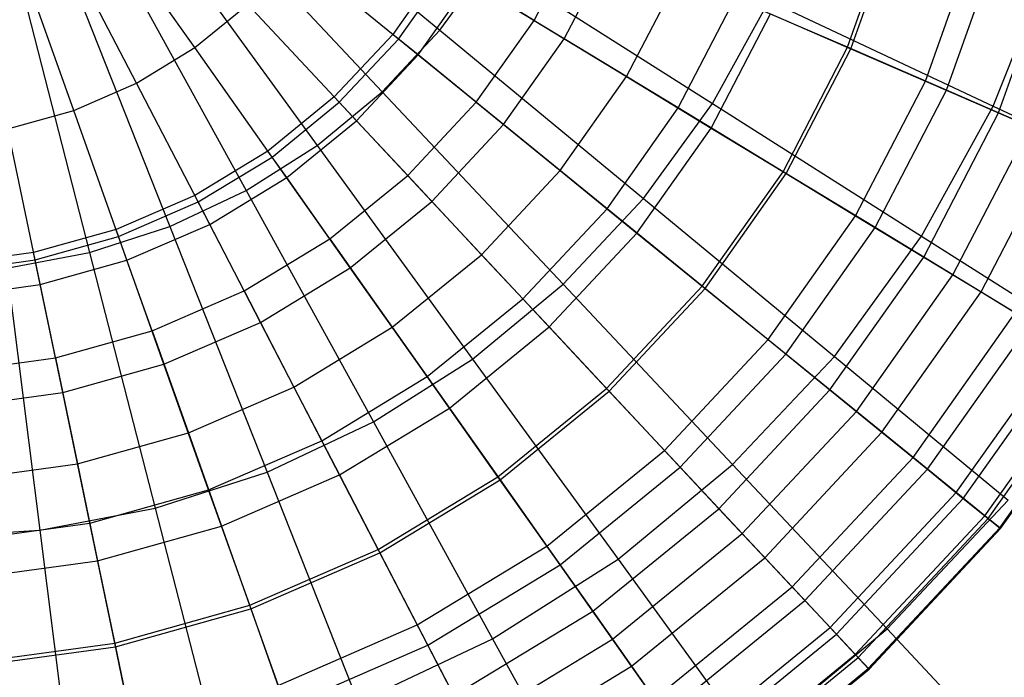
# Model space of a CAD drawing. Extents: x -12.2 to 12.8, y 0.1 to 12.5.
# Tile 10 of 66: x -4.6 to -3.4, y 4.2 to 5. Entities that reach past the tile are written whole.
import ezdxf

# ---------------------------------------------------------------- set-up
doc = ezdxf.new("R2010")
doc.units = 0
doc.header["$LTSCALE"] = 2.54
doc.layers.get('0').update_dxf_attribs({"color": 13, "linetype": 'CONTINUOUS'})

# ---------------------------------------------------------------- blocks, each defined once
blk = doc.blocks.new('GRUPUJ_1')
at = {"color": 0}
for p, q in [((7.8405, 5.1269, 18.0533), (8.1043, 4.9087, 17.9793)), ((7.8405, 5.1269, 18.0533), (8.1043, 4.9087, 17.9793)), ((7.797, 5.0805, 18.0533), (8.0313, 4.8309, 17.9793)), ((7.797, 5.0805, 18.0533), (8.0313, 4.8309, 17.9793)), ((8.6198, 4.8871, 12.8013), (8.6791, 5.0541, 12.8013)), ((8.6198, 4.8871, 12.8013), (8.6791, 5.0541, 12.8013)), ((8.6241, 4.8852, 8.0812), (8.6836, 5.0528, 8.0812)), ((8.6241, 4.8852, 8.0812), (8.6836, 5.0528, 8.0812)), ((7.7479, 5.0399, 18.0533), (7.9492, 4.763, 17.9793)), ((7.7479, 5.0399, 18.0533), (7.9492, 4.763, 17.9793)), ((8.2234, 4.9212, 7.6182), (8.2818, 5.0339, 7.6182)), ((8.2234, 4.9212, 7.6182), (8.2818, 5.0339, 7.6182)), ((8.7183, 4.8443, 8.2664), (8.7826, 5.0251, 8.2664)), ((8.7183, 4.8443, 8.2664), (8.7826, 5.0251, 8.2664)), ((7.7943, 4.8867, 14.1049), (7.7045, 5.0139, 14.3053)), ((7.7943, 4.8867, 14.1049), (7.7045, 5.0139, 14.3053)), ((8.2616, 4.898, 13.5337), (8.3228, 5.0161, 13.5337)), ((8.2616, 4.898, 13.5337), (8.3228, 5.0161, 13.5337)), ((8.7449, 4.8327, 12.4101), (8.8105, 5.0173, 12.4101)), ((8.7449, 4.8327, 12.4101), (8.8105, 5.0173, 12.4101)), ((7.6942, 5.0058, 18.0533), (7.8591, 4.7058, 17.9793)), ((7.6942, 5.0058, 18.0533), (7.8591, 4.7058, 17.9793)), ((8.0518, 4.8976, 13.8436), (7.9204, 5.0045, 14.1049)), ((8.0518, 4.8976, 13.8436), (7.9204, 5.0045, 14.1049)), ((8.1043, 4.9087, 17.9793), (8.167, 4.995, 17.9793)), ((8.1043, 4.9087, 17.9793), (8.167, 4.995, 17.9793)), ((8.167, 4.995, 17.9793), (8.4492, 4.8159, 17.8762)), ((8.167, 4.995, 17.9793), (8.4492, 4.8159, 17.8762)), ((8.8108, 4.8041, 8.4962), (8.8796, 4.9979, 8.4962)), ((8.8108, 4.8041, 8.4962), (8.8796, 4.9979, 8.4962)), ((8.1071, 4.992, 7.5277), (8.0446, 4.9035, 7.5277)), ((8.0518, 4.8976, 13.8436), (8.115, 4.9871, 13.8436)), ((8.0518, 4.8976, 13.8436), (8.115, 4.9871, 13.8436)), ((8.2616, 4.898, 13.5337), (8.115, 4.9871, 13.8436)), ((8.2616, 4.898, 13.5337), (8.115, 4.9871, 13.8436)), ((8.8042, 4.8128, 17.7491), (8.8734, 4.9875, 17.7491)), ((8.8042, 4.8128, 17.7491), (8.8734, 4.9875, 17.7491)), ((7.6366, 4.9787, 18.0533), (7.7626, 4.6604, 17.9793)), ((7.6366, 4.9787, 18.0533), (7.7626, 4.6604, 17.9793)), ((7.7204, 4.8418, 14.1049), (7.6488, 4.98, 14.3053)), ((7.7204, 4.8418, 14.1049), (7.6488, 4.98, 14.3053)), ((8.0766, 4.8774, 7.4996), (8.1424, 4.9705, 7.4996)), ((8.0766, 4.8774, 7.4996), (8.1424, 4.9705, 7.4996)), ((8.2234, 4.9212, 7.6182), (8.1424, 4.9705, 7.4996)), ((8.2234, 4.9212, 7.6182), (8.1424, 4.9705, 7.4996)), ((8.3404, 4.8501, 7.7682), (8.4074, 4.9794, 7.7682)), ((8.3404, 4.8501, 7.7682), (8.4074, 4.9794, 7.7682)), ((7.5761, 4.9591, 18.0533), (7.6612, 4.6275, 17.9793)), ((7.5761, 4.9591, 18.0533), (7.6612, 4.6275, 17.9793)), ((7.6411, 4.8073, 14.1049), (7.589, 4.954, 14.3053)), ((7.6411, 4.8073, 14.1049), (7.589, 4.954, 14.3053)), ((8.4057, 4.8104, 13.18), (8.4775, 4.9489, 13.18)), ((8.4057, 4.8104, 13.18), (8.4775, 4.9489, 13.18)), ((8.4492, 4.8159, 17.8762), (8.5208, 4.9461, 17.8762)), ((8.4492, 4.8159, 17.8762), (8.5208, 4.9461, 17.8762)), ((8.6198, 4.8871, 12.8013), (8.4775, 4.9489, 13.18)), ((8.6198, 4.8871, 12.8013), (8.4775, 4.9489, 13.18)), ((8.5208, 4.9461, 17.8762), (8.8042, 4.8128, 17.7491)), ((8.5208, 4.9461, 17.8762), (8.8042, 4.8128, 17.7491)), ((7.7943, 4.8867, 14.1049), (7.8614, 4.9413, 14.1049)), ((7.7943, 4.8867, 14.1049), (7.8614, 4.9413, 14.1049)), ((7.977, 4.8175, 13.8436), (7.8614, 4.9413, 14.1049)), ((7.977, 4.8175, 13.8436), (7.8614, 4.9413, 14.1049)), ((8.1502, 4.8176, 7.6182), (8.2234, 4.9212, 7.6182)), ((8.1502, 4.8176, 7.6182), (8.2234, 4.9212, 7.6182)), ((8.2234, 4.9212, 7.6182), (8.3404, 4.8501, 7.7682)), ((8.2234, 4.9212, 7.6182), (8.3404, 4.8501, 7.7682)), ((8.4473, 4.785, 7.9193), (8.5222, 4.9295, 7.9193)), ((8.4473, 4.785, 7.9193), (8.5222, 4.9295, 7.9193)), ((8.5222, 4.9295, 7.9193), (8.6241, 4.8852, 8.0812)), ((8.5222, 4.9295, 7.9193), (8.6241, 4.8852, 8.0812)), ((8.0313, 4.8309, 17.9793), (8.1043, 4.9087, 17.9793)), ((8.0313, 4.8309, 17.9793), (8.1043, 4.9087, 17.9793)), ((8.1043, 4.9087, 17.9793), (8.3618, 4.6957, 17.8762)), ((8.1043, 4.9087, 17.9793), (8.3618, 4.6957, 17.8762)), ((8.0446, 4.9035, 7.5277), (7.9707, 4.8243, 7.5277)), ((7.977, 4.8175, 13.8436), (8.0518, 4.8976, 13.8436)), ((7.977, 4.8175, 13.8436), (8.0518, 4.8976, 13.8436)), ((8.0766, 4.8774, 7.4996), (8.0446, 4.9035, 7.5277)), ((8.0766, 4.8774, 7.4996), (8.0446, 4.9035, 7.5277)), ((8.1849, 4.7893, 13.5337), (8.0518, 4.8976, 13.8436)), ((8.1849, 4.7893, 13.5337), (8.0518, 4.8976, 13.8436)), ((8.1849, 4.7893, 13.5337), (8.2616, 4.898, 13.5337)), ((8.1849, 4.7893, 13.5337), (8.2616, 4.898, 13.5337)), ((8.4057, 4.8104, 13.18), (8.2616, 4.898, 13.5337)), ((8.4057, 4.8104, 13.18), (8.2616, 4.898, 13.5337)), ((7.7204, 4.8418, 14.1049), (7.7943, 4.8867, 14.1049)), ((7.7204, 4.8418, 14.1049), (7.7943, 4.8867, 14.1049)), ((7.892, 4.7483, 13.8436), (7.7943, 4.8867, 14.1049)), ((7.892, 4.7483, 13.8436), (7.7943, 4.8867, 14.1049)), ((8.5383, 4.7297, 12.8013), (8.6198, 4.8871, 12.8013)), ((8.5383, 4.7297, 12.8013), (8.6198, 4.8871, 12.8013)), ((8.5422, 4.7273, 8.0812), (8.6241, 4.8852, 8.0812)), ((8.5422, 4.7273, 8.0812), (8.6241, 4.8852, 8.0812)), ((8.7449, 4.8327, 12.4101), (8.6198, 4.8871, 12.8013)), ((8.7449, 4.8327, 12.4101), (8.6198, 4.8871, 12.8013)), ((8.6241, 4.8852, 8.0812), (8.7183, 4.8443, 8.2664)), ((8.6241, 4.8852, 8.0812), (8.7183, 4.8443, 8.2664)), ((7.9989, 4.7941, 7.4996), (8.0766, 4.8774, 7.4996)), ((7.9989, 4.7941, 7.4996), (8.0766, 4.8774, 7.4996)), ((8.1502, 4.8176, 7.6182), (8.0766, 4.8774, 7.4996)), ((8.1502, 4.8176, 7.6182), (8.0766, 4.8774, 7.4996)), ((8.2564, 4.7311, 7.7682), (8.3404, 4.8501, 7.7682)), ((8.2564, 4.7311, 7.7682), (8.3404, 4.8501, 7.7682)), ((8.3404, 4.8501, 7.7682), (8.4473, 4.785, 7.9193)), ((8.3404, 4.8501, 7.7682), (8.4473, 4.785, 7.9193)), ((7.6411, 4.8073, 14.1049), (7.7204, 4.8418, 14.1049)), ((7.6411, 4.8073, 14.1049), (7.7204, 4.8418, 14.1049)), ((7.7984, 4.6914, 13.8436), (7.7204, 4.8418, 14.1049)), ((7.7984, 4.6914, 13.8436), (7.7204, 4.8418, 14.1049)), ((8.63, 4.6739, 8.2664), (8.7183, 4.8443, 8.2664)), ((8.63, 4.6739, 8.2664), (8.7183, 4.8443, 8.2664)), ((8.6548, 4.6589, 12.4101), (8.7449, 4.8327, 12.4101)), ((8.6548, 4.6589, 12.4101), (8.7449, 4.8327, 12.4101)), ((8.7183, 4.8443, 8.2664), (8.8108, 4.8041, 8.4962)), ((8.7183, 4.8443, 8.2664), (8.8108, 4.8041, 8.4962)), ((8.8503, 4.787, 12.0146), (8.7449, 4.8327, 12.4101)), ((8.8503, 4.787, 12.0146), (8.7449, 4.8327, 12.4101)), ((7.9707, 4.8243, 7.5277), (7.8866, 4.7559, 7.5277)), ((7.9492, 4.763, 17.9793), (8.0313, 4.8309, 17.9793)), ((7.9492, 4.763, 17.9793), (8.0313, 4.8309, 17.9793)), ((7.9989, 4.7941, 7.4996), (7.9707, 4.8243, 7.5277)), ((7.9989, 4.7941, 7.4996), (7.9707, 4.8243, 7.5277)), ((8.0313, 4.8309, 17.9793), (8.2601, 4.5873, 17.8762)), ((8.0313, 4.8309, 17.9793), (8.2601, 4.5873, 17.8762)), ((7.5578, 4.784, 14.1049), (7.6411, 4.8073, 14.1049)), ((7.5578, 4.784, 14.1049), (7.6411, 4.8073, 14.1049)), ((7.6978, 4.6477, 13.8436), (7.6411, 4.8073, 14.1049)), ((7.6978, 4.6477, 13.8436), (7.6411, 4.8073, 14.1049)), ((7.892, 4.7483, 13.8436), (7.977, 4.8175, 13.8436)), ((7.892, 4.7483, 13.8436), (7.977, 4.8175, 13.8436)), ((8.0941, 4.6921, 13.5337), (7.977, 4.8175, 13.8436)), ((8.0941, 4.6921, 13.5337), (7.977, 4.8175, 13.8436)), ((8.0636, 4.7248, 7.6182), (8.1502, 4.8176, 7.6182)), ((8.0636, 4.7248, 7.6182), (8.1502, 4.8176, 7.6182)), ((8.1502, 4.8176, 7.6182), (8.2564, 4.7311, 7.7682)), ((8.1502, 4.8176, 7.6182), (8.2564, 4.7311, 7.7682)), ((8.3157, 4.6829, 13.18), (8.4057, 4.8104, 13.18)), ((8.3157, 4.6829, 13.18), (8.4057, 4.8104, 13.18)), ((8.3618, 4.6957, 17.8762), (8.4492, 4.8159, 17.8762)), ((8.3618, 4.6957, 17.8762), (8.4492, 4.8159, 17.8762)), ((8.5383, 4.7297, 12.8013), (8.4057, 4.8104, 13.18)), ((8.5383, 4.7297, 12.8013), (8.4057, 4.8104, 13.18)), ((8.4492, 4.8159, 17.8762), (8.7136, 4.6481, 17.7491)), ((8.4492, 4.8159, 17.8762), (8.7136, 4.6481, 17.7491)), ((8.7136, 4.6481, 17.7491), (8.8042, 4.8128, 17.7491)), ((8.7136, 4.6481, 17.7491), (8.8042, 4.8128, 17.7491)), ((8.8042, 4.8128, 17.7491), (9.0623, 4.6913, 17.602)), ((8.8042, 4.8128, 17.7491), (9.0623, 4.6913, 17.602)), ((8.7162, 4.6216, 8.4962), (8.8108, 4.8041, 8.4962)), ((8.7162, 4.6216, 8.4962), (8.8108, 4.8041, 8.4962)), ((8.8108, 4.8041, 8.4962), (8.8886, 4.7703, 8.7455)), ((8.8108, 4.8041, 8.4962), (8.8886, 4.7703, 8.7455)), ((7.5923, 4.6181, 13.8436), (7.5578, 4.784, 14.1049)), ((7.5923, 4.6181, 13.8436), (7.5578, 4.784, 14.1049)), ((7.9105, 4.7222, 7.4996), (7.9989, 4.7941, 7.4996)), ((7.9105, 4.7222, 7.4996), (7.9989, 4.7941, 7.4996)), ((8.0636, 4.7248, 7.6182), (7.9989, 4.7941, 7.4996)), ((8.0636, 4.7248, 7.6182), (7.9989, 4.7941, 7.4996)), ((8.0941, 4.6921, 13.5337), (8.1849, 4.7893, 13.5337)), ((8.0941, 4.6921, 13.5337), (8.1849, 4.7893, 13.5337)), ((8.3157, 4.6829, 13.18), (8.1849, 4.7893, 13.5337)), ((8.3157, 4.6829, 13.18), (8.1849, 4.7893, 13.5337)), ((8.3535, 4.6521, 7.9193), (8.4473, 4.785, 7.9193)), ((8.3535, 4.6521, 7.9193), (8.4473, 4.785, 7.9193)), ((8.4473, 4.785, 7.9193), (8.5422, 4.7273, 8.0812)), ((8.4473, 4.785, 7.9193), (8.5422, 4.7273, 8.0812)), ((8.753, 4.5992, 12.0146), (8.8503, 4.787, 12.0146)), ((8.753, 4.5992, 12.0146), (8.8503, 4.787, 12.0146)), ((8.7887, 4.5775, 8.7455), (8.8886, 4.7703, 8.7455)), ((8.7887, 4.5775, 8.7455), (8.8886, 4.7703, 8.7455)), ((7.8591, 4.7058, 17.9793), (7.9492, 4.763, 17.9793)), ((7.8591, 4.7058, 17.9793), (7.9492, 4.763, 17.9793)), ((7.9492, 4.763, 17.9793), (8.1456, 4.4926, 17.8762)), ((7.9492, 4.763, 17.9793), (8.1456, 4.4926, 17.8762)), ((7.8866, 4.7559, 7.5277), (7.7941, 4.6996, 7.5277)), ((7.7984, 4.6914, 13.8436), (7.892, 4.7483, 13.8436)), ((7.7984, 4.6914, 13.8436), (7.892, 4.7483, 13.8436)), ((7.9105, 4.7222, 7.4996), (7.8866, 4.7559, 7.5277)), ((7.9105, 4.7222, 7.4996), (7.8866, 4.7559, 7.5277)), ((7.9909, 4.6082, 13.5337), (7.892, 4.7483, 13.8436)), ((7.9909, 4.6082, 13.5337), (7.892, 4.7483, 13.8436)), ((7.8131, 4.663, 7.4996), (7.9105, 4.7222, 7.4996)), ((7.8131, 4.663, 7.4996), (7.9105, 4.7222, 7.4996)), ((7.9651, 4.6447, 7.6182), (7.9105, 4.7222, 7.4996)), ((7.9651, 4.6447, 7.6182), (7.9105, 4.7222, 7.4996)), ((7.9651, 4.6447, 7.6182), (8.0636, 4.7248, 7.6182)), ((7.9651, 4.6447, 7.6182), (8.0636, 4.7248, 7.6182)), ((8.0636, 4.7248, 7.6182), (8.157, 4.6247, 7.7682)), ((8.0636, 4.7248, 7.6182), (8.157, 4.6247, 7.7682)), ((8.157, 4.6247, 7.7682), (8.2564, 4.7311, 7.7682)), ((8.157, 4.6247, 7.7682), (8.2564, 4.7311, 7.7682)), ((8.2564, 4.7311, 7.7682), (8.3535, 4.6521, 7.9193)), ((8.2564, 4.7311, 7.7682), (8.3535, 4.6521, 7.9193)), ((8.4361, 4.585, 12.8013), (8.5383, 4.7297, 12.8013)), ((8.4361, 4.585, 12.8013), (8.5383, 4.7297, 12.8013)), ((8.4397, 4.582, 8.0812), (8.5422, 4.7273, 8.0812)), ((8.4397, 4.582, 8.0812), (8.5422, 4.7273, 8.0812)), ((8.6548, 4.6589, 12.4101), (8.5383, 4.7297, 12.8013)), ((8.6548, 4.6589, 12.4101), (8.5383, 4.7297, 12.8013)), ((8.5422, 4.7273, 8.0812), (8.63, 4.6739, 8.2664)), ((8.5422, 4.7273, 8.0812), (8.63, 4.6739, 8.2664)), ((7.7941, 4.6996, 7.5277), (7.6947, 4.6565, 7.5277)), ((7.7626, 4.6604, 17.9793), (7.8591, 4.7058, 17.9793)), ((7.7626, 4.6604, 17.9793), (7.8591, 4.7058, 17.9793)), ((7.8131, 4.663, 7.4996), (7.7941, 4.6996, 7.5277)), ((7.8131, 4.663, 7.4996), (7.7941, 4.6996, 7.5277)), ((7.8591, 4.7058, 17.9793), (8.0201, 4.413, 17.8762)), ((7.8591, 4.7058, 17.9793), (8.0201, 4.413, 17.8762)), ((8.2601, 4.5873, 17.8762), (8.3618, 4.6957, 17.8762)), ((8.2601, 4.5873, 17.8762), (8.3618, 4.6957, 17.8762)), ((8.3618, 4.6957, 17.8762), (8.6032, 4.496, 17.7491)), ((8.3618, 4.6957, 17.8762), (8.6032, 4.496, 17.7491)), ((7.6978, 4.6477, 13.8436), (7.7984, 4.6914, 13.8436)), ((7.6978, 4.6477, 13.8436), (7.7984, 4.6914, 13.8436)), ((7.8773, 4.539, 13.5337), (7.7984, 4.6914, 13.8436)), ((7.8773, 4.539, 13.5337), (7.7984, 4.6914, 13.8436)), ((7.9909, 4.6082, 13.5337), (8.0941, 4.6921, 13.5337)), ((7.9909, 4.6082, 13.5337), (8.0941, 4.6921, 13.5337)), ((8.2092, 4.5689, 13.18), (8.0941, 4.6921, 13.5337)), ((8.2092, 4.5689, 13.18), (8.0941, 4.6921, 13.5337)), ((8.2092, 4.5689, 13.18), (8.3157, 4.6829, 13.18)), ((8.2092, 4.5689, 13.18), (8.3157, 4.6829, 13.18)), ((8.4361, 4.585, 12.8013), (8.3157, 4.6829, 13.18)), ((8.4361, 4.585, 12.8013), (8.3157, 4.6829, 13.18)), ((8.5194, 4.5172, 8.2664), (8.63, 4.6739, 8.2664)), ((8.5194, 4.5172, 8.2664), (8.63, 4.6739, 8.2664)), ((8.63, 4.6739, 8.2664), (8.7162, 4.6216, 8.4962)), ((8.63, 4.6739, 8.2664), (8.7162, 4.6216, 8.4962)), ((7.6612, 4.6275, 17.9793), (7.7626, 4.6604, 17.9793)), ((7.6612, 4.6275, 17.9793), (7.7626, 4.6604, 17.9793)), ((7.7085, 4.6176, 7.4996), (7.8131, 4.663, 7.4996)), ((7.7085, 4.6176, 7.4996), (7.8131, 4.663, 7.4996)), ((7.7626, 4.6604, 17.9793), (7.8856, 4.3497, 17.8762)), ((7.7626, 4.6604, 17.9793), (7.8856, 4.3497, 17.8762)), ((7.8567, 4.5788, 7.6182), (7.8131, 4.663, 7.4996)), ((7.8567, 4.5788, 7.6182), (7.8131, 4.663, 7.4996)), ((8.5419, 4.4989, 12.4101), (8.6548, 4.6589, 12.4101)), ((8.5419, 4.4989, 12.4101), (8.6548, 4.6589, 12.4101)), ((8.753, 4.5992, 12.0146), (8.6548, 4.6589, 12.4101)), ((8.753, 4.5992, 12.0146), (8.6548, 4.6589, 12.4101)), ((7.6947, 4.6565, 7.5277), (7.5904, 4.6273, 7.5277)), ((7.5923, 4.6181, 13.8436), (7.6978, 4.6477, 13.8436)), ((7.5923, 4.6181, 13.8436), (7.6978, 4.6477, 13.8436)), ((7.7085, 4.6176, 7.4996), (7.6947, 4.6565, 7.5277)), ((7.7085, 4.6176, 7.4996), (7.6947, 4.6565, 7.5277)), ((7.7553, 4.486, 13.5337), (7.6978, 4.6477, 13.8436)), ((7.7553, 4.486, 13.5337), (7.6978, 4.6477, 13.8436)), ((8.2425, 4.5332, 7.9193), (8.3535, 4.6521, 7.9193)), ((8.2425, 4.5332, 7.9193), (8.3535, 4.6521, 7.9193)), ((8.3535, 4.6521, 7.9193), (8.4397, 4.582, 8.0812)), ((8.3535, 4.6521, 7.9193), (8.4397, 4.582, 8.0812)), ((8.6032, 4.496, 17.7491), (8.7136, 4.6481, 17.7491)), ((8.6032, 4.496, 17.7491), (8.7136, 4.6481, 17.7491)), ((8.7136, 4.6481, 17.7491), (8.9545, 4.4952, 17.602)), ((8.7136, 4.6481, 17.7491), (8.9545, 4.4952, 17.602)), ((7.8567, 4.5788, 7.6182), (7.9651, 4.6447, 7.6182)), ((7.8567, 4.5788, 7.6182), (7.9651, 4.6447, 7.6182)), ((7.9651, 4.6447, 7.6182), (8.0441, 4.5328, 7.7682)), ((7.9651, 4.6447, 7.6182), (8.0441, 4.5328, 7.7682)), ((7.5904, 4.6273, 7.5277), (7.4831, 4.6125, 7.5277)), ((7.5564, 4.6075, 17.9793), (7.6612, 4.6275, 17.9793)), ((7.5564, 4.6075, 17.9793), (7.6612, 4.6275, 17.9793)), ((7.5988, 4.5868, 7.4996), (7.5904, 4.6273, 7.5277)), ((7.5988, 4.5868, 7.4996), (7.5904, 4.6273, 7.5277)), ((7.6612, 4.6275, 17.9793), (7.7443, 4.3038, 17.8762)), ((7.6612, 4.6275, 17.9793), (7.7443, 4.3038, 17.8762)), ((8.0441, 4.5328, 7.7682), (8.157, 4.6247, 7.7682)), ((8.0441, 4.5328, 7.7682), (8.157, 4.6247, 7.7682)), ((8.157, 4.6247, 7.7682), (8.2425, 4.5332, 7.9193)), ((8.157, 4.6247, 7.7682), (8.2425, 4.5332, 7.9193)), ((8.5976, 4.4536, 8.4962), (8.7162, 4.6216, 8.4962)), ((8.5976, 4.4536, 8.4962), (8.7162, 4.6216, 8.4962)), ((8.7162, 4.6216, 8.4962), (8.7887, 4.5775, 8.7455)), ((8.7162, 4.6216, 8.4962), (8.7887, 4.5775, 8.7455)), ((7.4837, 4.6032, 13.8436), (7.5923, 4.6181, 13.8436)), ((7.4837, 4.6032, 13.8436), (7.5923, 4.6181, 13.8436)), ((7.6272, 4.4502, 13.5337), (7.5923, 4.6181, 13.8436)), ((7.6272, 4.4502, 13.5337), (7.5923, 4.6181, 13.8436)), ((7.5988, 4.5868, 7.4996), (7.7085, 4.6176, 7.4996)), ((7.5988, 4.5868, 7.4996), (7.7085, 4.6176, 7.4996)), ((7.7403, 4.5282, 7.6182), (7.7085, 4.6176, 7.4996)), ((7.7403, 4.5282, 7.6182), (7.7085, 4.6176, 7.4996)), ((7.8773, 4.539, 13.5337), (7.9909, 4.6082, 13.5337)), ((7.8773, 4.539, 13.5337), (7.9909, 4.6082, 13.5337)), ((8.0882, 4.4704, 13.18), (7.9909, 4.6082, 13.5337)), ((8.0882, 4.4704, 13.18), (7.9909, 4.6082, 13.5337)), ((7.5564, 4.6075, 17.9793), (7.5983, 4.2759, 17.8762)), ((7.5564, 4.6075, 17.9793), (7.5983, 4.2759, 17.8762)), ((8.631, 4.4264, 12.0146), (8.753, 4.5992, 12.0146)), ((8.631, 4.4264, 12.0146), (8.753, 4.5992, 12.0146)), ((8.832, 4.5511, 11.6188), (8.753, 4.5992, 12.0146)), ((8.832, 4.5511, 11.6188), (8.753, 4.5992, 12.0146)), ((7.4859, 4.5713, 7.4996), (7.5988, 4.5868, 7.4996)), ((7.4859, 4.5713, 7.4996), (7.5988, 4.5868, 7.4996)), ((7.6181, 4.494, 7.6182), (7.5988, 4.5868, 7.4996)), ((7.6181, 4.494, 7.6182), (7.5988, 4.5868, 7.4996)), ((8.1456, 4.4926, 17.8762), (8.2601, 4.5873, 17.8762)), ((8.1456, 4.4926, 17.8762), (8.2601, 4.5873, 17.8762)), ((8.2601, 4.5873, 17.8762), (8.4745, 4.359, 17.7491)), ((8.2601, 4.5873, 17.8762), (8.4745, 4.359, 17.7491)), ((8.3151, 4.4555, 12.8013), (8.4361, 4.585, 12.8013)), ((8.3151, 4.4555, 12.8013), (8.4361, 4.585, 12.8013)), ((8.5419, 4.4989, 12.4101), (8.4361, 4.585, 12.8013)), ((8.5419, 4.4989, 12.4101), (8.4361, 4.585, 12.8013)), ((7.7403, 4.5282, 7.6182), (7.8567, 4.5788, 7.6182)), ((7.7403, 4.5282, 7.6182), (7.8567, 4.5788, 7.6182)), ((7.8567, 4.5788, 7.6182), (7.9197, 4.4572, 7.7682)), ((7.8567, 4.5788, 7.6182), (7.9197, 4.4572, 7.7682)), ((8.3183, 4.4521, 8.0812), (8.4397, 4.582, 8.0812)), ((8.3183, 4.4521, 8.0812), (8.4397, 4.582, 8.0812)), ((8.4397, 4.582, 8.0812), (8.5194, 4.5172, 8.2664)), ((8.4397, 4.582, 8.0812), (8.5194, 4.5172, 8.2664)), ((8.6634, 4.4, 8.7455), (8.7887, 4.5775, 8.7455)), ((8.6634, 4.4, 8.7455), (8.7887, 4.5775, 8.7455)), ((8.7887, 4.5775, 8.7455), (8.852, 4.5389, 9.0335)), ((8.7887, 4.5775, 8.7455), (8.852, 4.5389, 9.0335)), ((8.0882, 4.4704, 13.18), (8.2092, 4.5689, 13.18)), ((8.0882, 4.4704, 13.18), (8.2092, 4.5689, 13.18)), ((8.3151, 4.4555, 12.8013), (8.2092, 4.5689, 13.18)), ((8.3151, 4.4555, 12.8013), (8.2092, 4.5689, 13.18)), ((8.7027, 4.368, 11.6188), (8.832, 4.5511, 11.6188)), ((8.7027, 4.368, 11.6188), (8.832, 4.5511, 11.6188)), ((7.7553, 4.486, 13.5337), (7.8773, 4.539, 13.5337)), ((7.7553, 4.486, 13.5337), (7.8773, 4.539, 13.5337)), ((7.9549, 4.3893, 13.18), (7.8773, 4.539, 13.5337)), ((7.9549, 4.3893, 13.18), (7.8773, 4.539, 13.5337)), ((8.1163, 4.4306, 7.9193), (8.2425, 4.5332, 7.9193)), ((8.1163, 4.4306, 7.9193), (8.2425, 4.5332, 7.9193)), ((8.2425, 4.5332, 7.9193), (8.3183, 4.4521, 8.0812)), ((8.2425, 4.5332, 7.9193), (8.3183, 4.4521, 8.0812)), ((8.7209, 4.3532, 9.0335), (8.852, 4.5389, 9.0335)), ((8.7209, 4.3532, 9.0335), (8.852, 4.5389, 9.0335)), ((7.6181, 4.494, 7.6182), (7.7403, 4.5282, 7.6182)), ((7.6181, 4.494, 7.6182), (7.7403, 4.5282, 7.6182)), ((7.7403, 4.5282, 7.6182), (7.7862, 4.3992, 7.7682)), ((7.7403, 4.5282, 7.6182), (7.7862, 4.3992, 7.7682)), ((7.9197, 4.4572, 7.7682), (8.0441, 4.5328, 7.7682)), ((7.9197, 4.4572, 7.7682), (8.0441, 4.5328, 7.7682)), ((8.0441, 4.5328, 7.7682), (8.1163, 4.4306, 7.9193)), ((8.0441, 4.5328, 7.7682), (8.1163, 4.4306, 7.9193)), ((8.3884, 4.377, 8.2664), (8.5194, 4.5172, 8.2664)), ((8.3884, 4.377, 8.2664), (8.5194, 4.5172, 8.2664)), ((8.5194, 4.5172, 8.2664), (8.5976, 4.4536, 8.4962)), ((8.5194, 4.5172, 8.2664), (8.5976, 4.4536, 8.4962)), ((8.7574, 4.3236, 11.2196), (8.8922, 4.5145, 11.2196)), ((8.7574, 4.3236, 11.2196), (8.8922, 4.5145, 11.2196)), ((8.7663, 4.3163, 9.3514), (8.902, 4.5085, 9.3514)), ((8.7663, 4.3163, 9.3514), (8.902, 4.5085, 9.3514)), ((8.4082, 4.3558, 12.4101), (8.5419, 4.4989, 12.4101)), ((8.4082, 4.3558, 12.4101), (8.5419, 4.4989, 12.4101)), ((8.4745, 4.359, 17.7491), (8.6032, 4.496, 17.7491)), ((8.4745, 4.359, 17.7491), (8.6032, 4.496, 17.7491)), ((8.631, 4.4264, 12.0146), (8.5419, 4.4989, 12.4101)), ((8.631, 4.4264, 12.0146), (8.5419, 4.4989, 12.4101)), ((8.6032, 4.496, 17.7491), (8.8229, 4.3142, 17.602)), ((8.6032, 4.496, 17.7491), (8.8229, 4.3142, 17.602)), ((7.4924, 4.4767, 7.6182), (7.6181, 4.494, 7.6182)), ((7.4924, 4.4767, 7.6182), (7.6181, 4.494, 7.6182)), ((7.6181, 4.494, 7.6182), (7.646, 4.3599, 7.7682)), ((7.6181, 4.494, 7.6182), (7.646, 4.3599, 7.7682)), ((7.6272, 4.4502, 13.5337), (7.7553, 4.486, 13.5337)), ((7.6272, 4.4502, 13.5337), (7.7553, 4.486, 13.5337)), ((7.8117, 4.3272, 13.18), (7.7553, 4.486, 13.5337)), ((7.8117, 4.3272, 13.18), (7.7553, 4.486, 13.5337)), ((8.0201, 4.413, 17.8762), (8.1456, 4.4926, 17.8762)), ((8.0201, 4.413, 17.8762), (8.1456, 4.4926, 17.8762)), ((8.1456, 4.4926, 17.8762), (8.3297, 4.2392, 17.7491)), ((8.1456, 4.4926, 17.8762), (8.3297, 4.2392, 17.7491)), ((8.7936, 4.2941, 10.8274), (8.9321, 4.4902, 10.8274)), ((8.7936, 4.2941, 10.8274), (8.9321, 4.4902, 10.8274)), ((8.7977, 4.2908, 9.6957), (8.9366, 4.4875, 9.6957)), ((8.7977, 4.2908, 9.6957), (8.9366, 4.4875, 9.6957)), ((8.8123, 4.2789, 10.4398), (8.9526, 4.4778, 10.4398)), ((8.8123, 4.2789, 10.4398), (8.9526, 4.4778, 10.4398)), ((8.8134, 4.278, 10.0607), (8.9539, 4.477, 10.0607)), ((8.8134, 4.278, 10.0607), (8.9539, 4.477, 10.0607)), ((7.9549, 4.3893, 13.18), (8.0882, 4.4704, 13.18)), ((7.9549, 4.3893, 13.18), (8.0882, 4.4704, 13.18)), ((8.1777, 4.3436, 12.8013), (8.0882, 4.4704, 13.18)), ((8.1777, 4.3436, 12.8013), (8.0882, 4.4704, 13.18)), ((7.4954, 4.4321, 13.5337), (7.6272, 4.4502, 13.5337)), ((7.4954, 4.4321, 13.5337), (7.6272, 4.4502, 13.5337)), ((7.6615, 4.2851, 13.18), (7.6272, 4.4502, 13.5337)), ((7.6615, 4.2851, 13.18), (7.6272, 4.4502, 13.5337)), ((7.7862, 4.3992, 7.7682), (7.9197, 4.4572, 7.7682)), ((7.7862, 4.3992, 7.7682), (7.9197, 4.4572, 7.7682)), ((7.9197, 4.4572, 7.7682), (7.9773, 4.346, 7.9193)), ((7.9197, 4.4572, 7.7682), (7.9773, 4.346, 7.9193)), ((8.1777, 4.3436, 12.8013), (8.3151, 4.4555, 12.8013)), ((8.1777, 4.3436, 12.8013), (8.3151, 4.4555, 12.8013)), ((8.1803, 4.3398, 8.0812), (8.3183, 4.4521, 8.0812)), ((8.1803, 4.3398, 8.0812), (8.3183, 4.4521, 8.0812)), ((8.4082, 4.3558, 12.4101), (8.3151, 4.4555, 12.8013)), ((8.4082, 4.3558, 12.4101), (8.3151, 4.4555, 12.8013)), ((8.3183, 4.4521, 8.0812), (8.3884, 4.377, 8.2664)), ((8.3183, 4.4521, 8.0812), (8.3884, 4.377, 8.2664)), ((8.4572, 4.3033, 8.4962), (8.5976, 4.4536, 8.4962)), ((8.4572, 4.3033, 8.4962), (8.5976, 4.4536, 8.4962)), ((8.5976, 4.4536, 8.4962), (8.6634, 4.4, 8.7455)), ((8.5976, 4.4536, 8.4962), (8.6634, 4.4, 8.7455)), ((7.9773, 4.346, 7.9193), (8.1163, 4.4306, 7.9193)), ((7.9773, 4.346, 7.9193), (8.1163, 4.4306, 7.9193)), ((8.1163, 4.4306, 7.9193), (8.1803, 4.3398, 8.0812)), ((8.1163, 4.4306, 7.9193), (8.1803, 4.3398, 8.0812)), ((8.4866, 4.2718, 12.0146), (8.631, 4.4264, 12.0146)), ((8.4866, 4.2718, 12.0146), (8.631, 4.4264, 12.0146)), ((8.7027, 4.368, 11.6188), (8.631, 4.4264, 12.0146)), ((8.7027, 4.368, 11.6188), (8.631, 4.4264, 12.0146)), ((7.8856, 4.3497, 17.8762), (8.0201, 4.413, 17.8762)), ((7.8856, 4.3497, 17.8762), (8.0201, 4.413, 17.8762)), ((8.0201, 4.413, 17.8762), (8.171, 4.1385, 17.7491)), ((8.0201, 4.413, 17.8762), (8.171, 4.1385, 17.7491)), ((7.646, 4.3599, 7.7682), (7.7862, 4.3992, 7.7682)), ((7.646, 4.3599, 7.7682), (7.7862, 4.3992, 7.7682)), ((7.7862, 4.3992, 7.7682), (7.8281, 4.2812, 7.9193)), ((7.7862, 4.3992, 7.7682), (7.8281, 4.2812, 7.9193)), ((8.5152, 4.2413, 8.7455), (8.6634, 4.4, 8.7455)), ((8.5152, 4.2413, 8.7455), (8.6634, 4.4, 8.7455)), ((8.6634, 4.4, 8.7455), (8.7209, 4.3532, 9.0335)), ((8.6634, 4.4, 8.7455), (8.7209, 4.3532, 9.0335)), ((7.8117, 4.3272, 13.18), (7.9549, 4.3893, 13.18)), ((7.8117, 4.3272, 13.18), (7.9549, 4.3893, 13.18)), ((8.0263, 4.2516, 12.8013), (7.9549, 4.3893, 13.18)), ((8.0263, 4.2516, 12.8013), (7.9549, 4.3893, 13.18)), ((8.2396, 4.2559, 8.2664), (8.3884, 4.377, 8.2664)), ((8.2396, 4.2559, 8.2664), (8.3884, 4.377, 8.2664)), ((8.3884, 4.377, 8.2664), (8.4572, 4.3033, 8.4962)), ((8.3884, 4.377, 8.2664), (8.4572, 4.3033, 8.4962)), ((7.5017, 4.3401, 7.7682), (7.646, 4.3599, 7.7682)), ((7.5017, 4.3401, 7.7682), (7.646, 4.3599, 7.7682)), ((7.646, 4.3599, 7.7682), (7.6714, 4.2373, 7.9193)), ((7.646, 4.3599, 7.7682), (7.6714, 4.2373, 7.9193)), ((8.3297, 4.2392, 17.7491), (8.4745, 4.359, 17.7491)), ((8.3297, 4.2392, 17.7491), (8.4745, 4.359, 17.7491)), ((8.4745, 4.359, 17.7491), (8.6698, 4.1511, 17.602)), ((8.4745, 4.359, 17.7491), (8.6698, 4.1511, 17.602)), ((8.5497, 4.2042, 11.6188), (8.7027, 4.368, 11.6188)), ((8.5497, 4.2042, 11.6188), (8.7027, 4.368, 11.6188)), ((8.7574, 4.3236, 11.2196), (8.7027, 4.368, 11.6188)), ((8.7574, 4.3236, 11.2196), (8.7027, 4.368, 11.6188)), ((7.7443, 4.3038, 17.8762), (7.8856, 4.3497, 17.8762)), ((7.7443, 4.3038, 17.8762), (7.8856, 4.3497, 17.8762)), ((7.8856, 4.3497, 17.8762), (8.0009, 4.0585, 17.7491)), ((7.8856, 4.3497, 17.8762), (8.0009, 4.0585, 17.7491)), ((8.2563, 4.2322, 12.4101), (8.4082, 4.3558, 12.4101)), ((8.2563, 4.2322, 12.4101), (8.4082, 4.3558, 12.4101)), ((8.4866, 4.2718, 12.0146), (8.4082, 4.3558, 12.4101)), ((8.4866, 4.2718, 12.0146), (8.4082, 4.3558, 12.4101)), ((8.5658, 4.1871, 9.0335), (8.7209, 4.3532, 9.0335)), ((8.5658, 4.1871, 9.0335), (8.7209, 4.3532, 9.0335)), ((8.7209, 4.3532, 9.0335), (8.7663, 4.3163, 9.3514)), ((8.7209, 4.3532, 9.0335), (8.7663, 4.3163, 9.3514)), ((7.8281, 4.2812, 7.9193), (7.9773, 4.346, 7.9193)), ((7.8281, 4.2812, 7.9193), (7.9773, 4.346, 7.9193)), ((7.9773, 4.346, 7.9193), (8.0284, 4.2474, 8.0812)), ((7.9773, 4.346, 7.9193), (8.0284, 4.2474, 8.0812)), ((8.0263, 4.2516, 12.8013), (8.1777, 4.3436, 12.8013)), ((8.0263, 4.2516, 12.8013), (8.1777, 4.3436, 12.8013)), ((8.0284, 4.2474, 8.0812), (8.1803, 4.3398, 8.0812)), ((8.0284, 4.2474, 8.0812), (8.1803, 4.3398, 8.0812)), ((8.2563, 4.2322, 12.4101), (8.1777, 4.3436, 12.8013)), ((8.2563, 4.2322, 12.4101), (8.1777, 4.3436, 12.8013)), ((8.1803, 4.3398, 8.0812), (8.2396, 4.2559, 8.2664)), ((8.1803, 4.3398, 8.0812), (8.2396, 4.2559, 8.2664)), ((7.6615, 4.2851, 13.18), (7.8117, 4.3272, 13.18)), ((7.6615, 4.2851, 13.18), (7.8117, 4.3272, 13.18)), ((7.8637, 4.181, 12.8013), (7.8117, 4.3272, 13.18)), ((7.8637, 4.181, 12.8013), (7.8117, 4.3272, 13.18)), ((8.5978, 4.1528, 11.2196), (8.7574, 4.3236, 11.2196)), ((8.5978, 4.1528, 11.2196), (8.7574, 4.3236, 11.2196)), ((8.7936, 4.2941, 10.8274), (8.7574, 4.3236, 11.2196)), ((8.7936, 4.2941, 10.8274), (8.7574, 4.3236, 11.2196)), ((8.6057, 4.1443, 9.3514), (8.7663, 4.3163, 9.3514)), ((8.6057, 4.1443, 9.3514), (8.7663, 4.3163, 9.3514)), ((8.6698, 4.1511, 17.602), (8.8229, 4.3142, 17.602)), ((8.6698, 4.1511, 17.602), (8.8229, 4.3142, 17.602)), ((8.7663, 4.3163, 9.3514), (8.7977, 4.2908, 9.6957)), ((8.7663, 4.3163, 9.3514), (8.7977, 4.2908, 9.6957)), ((7.5983, 4.2759, 17.8762), (7.7443, 4.3038, 17.8762)), ((7.5983, 4.2759, 17.8762), (7.7443, 4.3038, 17.8762)), ((7.7443, 4.3038, 17.8762), (7.8222, 4.0004, 17.7491)), ((7.7443, 4.3038, 17.8762), (7.8222, 4.0004, 17.7491)), ((8.2977, 4.1735, 8.4962), (8.4572, 4.3033, 8.4962)), ((8.2977, 4.1735, 8.4962), (8.4572, 4.3033, 8.4962)), ((8.4572, 4.3033, 8.4962), (8.5152, 4.2413, 8.7455)), ((8.4572, 4.3033, 8.4962), (8.5152, 4.2413, 8.7455)), ((7.5069, 4.2638, 13.18), (7.6615, 4.2851, 13.18)), ((7.5069, 4.2638, 13.18), (7.6615, 4.2851, 13.18)), ((7.6931, 4.1331, 12.8013), (7.6615, 4.2851, 13.18)), ((7.6931, 4.1331, 12.8013), (7.6615, 4.2851, 13.18)), ((8.6297, 4.1186, 10.8274), (8.7936, 4.2941, 10.8274)), ((8.6297, 4.1186, 10.8274), (8.7936, 4.2941, 10.8274)), ((8.6333, 4.1148, 9.6957), (8.7977, 4.2908, 9.6957)), ((8.6333, 4.1148, 9.6957), (8.7977, 4.2908, 9.6957)), ((8.8123, 4.2789, 10.4398), (8.7936, 4.2941, 10.8274)), ((8.8123, 4.2789, 10.4398), (8.7936, 4.2941, 10.8274)), ((8.7977, 4.2908, 9.6957), (8.8134, 4.278, 10.0607)), ((8.7977, 4.2908, 9.6957), (8.8134, 4.278, 10.0607)), ((7.45, 4.2666, 17.8762), (7.5983, 4.2759, 17.8762)), ((7.45, 4.2666, 17.8762), (7.5983, 4.2759, 17.8762)), ((7.5983, 4.2759, 17.8762), (7.6376, 3.9652, 17.7491)), ((7.5983, 4.2759, 17.8762), (7.6376, 3.9652, 17.7491)), ((7.6714, 4.2373, 7.9193), (7.8281, 4.2812, 7.9193)), ((7.6714, 4.2373, 7.9193), (7.8281, 4.2812, 7.9193)), ((7.8281, 4.2812, 7.9193), (7.8653, 4.1766, 8.0812)), ((7.8281, 4.2812, 7.9193), (7.8653, 4.1766, 8.0812)), ((8.3226, 4.1383, 12.0146), (8.4866, 4.2718, 12.0146)), ((8.3226, 4.1383, 12.0146), (8.4866, 4.2718, 12.0146)), ((8.5497, 4.2042, 11.6188), (8.4866, 4.2718, 12.0146)), ((8.5497, 4.2042, 11.6188), (8.4866, 4.2718, 12.0146)), ((8.6461, 4.101, 10.4398), (8.8123, 4.2789, 10.4398)), ((8.6461, 4.101, 10.4398), (8.8123, 4.2789, 10.4398)), ((8.6471, 4.1, 10.0607), (8.8134, 4.278, 10.0607)), ((8.6471, 4.1, 10.0607), (8.8134, 4.278, 10.0607)), ((8.8134, 4.278, 10.0607), (8.8123, 4.2789, 10.4398)), ((8.8134, 4.278, 10.0607), (8.8123, 4.2789, 10.4398)), ((7.8637, 4.181, 12.8013), (8.0263, 4.2516, 12.8013)), ((7.8637, 4.181, 12.8013), (8.0263, 4.2516, 12.8013)), ((7.8653, 4.1766, 8.0812), (8.0284, 4.2474, 8.0812)), ((7.8653, 4.1766, 8.0812), (8.0284, 4.2474, 8.0812)), ((8.089, 4.1305, 12.4101), (8.0263, 4.2516, 12.8013)), ((8.089, 4.1305, 12.4101), (8.0263, 4.2516, 12.8013)), ((8.0284, 4.2474, 8.0812), (8.0757, 4.1562, 8.2664)), ((8.0284, 4.2474, 8.0812), (8.0757, 4.1562, 8.2664)), ((8.0757, 4.1562, 8.2664), (8.2396, 4.2559, 8.2664)), ((8.0757, 4.1562, 8.2664), (8.2396, 4.2559, 8.2664)), ((8.2396, 4.2559, 8.2664), (8.2977, 4.1735, 8.4962)), ((8.2396, 4.2559, 8.2664), (8.2977, 4.1735, 8.4962)), ((7.5103, 4.2152, 7.9193), (7.6714, 4.2373, 7.9193)), ((7.5103, 4.2152, 7.9193), (7.6714, 4.2373, 7.9193)), ((7.6714, 4.2373, 7.9193), (7.694, 4.1286, 8.0812)), ((7.6714, 4.2373, 7.9193), (7.694, 4.1286, 8.0812)), ((8.171, 4.1385, 17.7491), (8.3297, 4.2392, 17.7491)), ((8.171, 4.1385, 17.7491), (8.3297, 4.2392, 17.7491)), ((8.3297, 4.2392, 17.7491), (8.4973, 4.0085, 17.602)), ((8.3297, 4.2392, 17.7491), (8.4973, 4.0085, 17.602)), ((8.3467, 4.1042, 8.7455), (8.5152, 4.2413, 8.7455)), ((8.3467, 4.1042, 8.7455), (8.5152, 4.2413, 8.7455)), ((8.5152, 4.2413, 8.7455), (8.5658, 4.1871, 9.0335)), ((8.5152, 4.2413, 8.7455), (8.5658, 4.1871, 9.0335)), ((8.089, 4.1305, 12.4101), (8.2563, 4.2322, 12.4101)), ((8.089, 4.1305, 12.4101), (8.2563, 4.2322, 12.4101)), ((8.3226, 4.1383, 12.0146), (8.2563, 4.2322, 12.4101)), ((8.3226, 4.1383, 12.0146), (8.2563, 4.2322, 12.4101)), ((8.3759, 4.0628, 11.6188), (8.5497, 4.2042, 11.6188)), ((8.3759, 4.0628, 11.6188), (8.5497, 4.2042, 11.6188)), ((8.5978, 4.1528, 11.2196), (8.5497, 4.2042, 11.6188)), ((8.5978, 4.1528, 11.2196), (8.5497, 4.2042, 11.6188)), ((8.3894, 4.0436, 9.0335), (8.5658, 4.1871, 9.0335)), ((8.3894, 4.0436, 9.0335), (8.5658, 4.1871, 9.0335)), ((8.5658, 4.1871, 9.0335), (8.6057, 4.1443, 9.3514)), ((8.5658, 4.1871, 9.0335), (8.6057, 4.1443, 9.3514)), ((7.6931, 4.1331, 12.8013), (7.8637, 4.181, 12.8013)), ((7.6931, 4.1331, 12.8013), (7.8637, 4.181, 12.8013)), ((7.694, 4.1286, 8.0812), (7.8653, 4.1766, 8.0812)), ((7.694, 4.1286, 8.0812), (7.8653, 4.1766, 8.0812)), ((7.9094, 4.0524, 12.4101), (7.8637, 4.181, 12.8013)), ((7.9094, 4.0524, 12.4101), (7.8637, 4.181, 12.8013)), ((7.8653, 4.1766, 8.0812), (7.8997, 4.0797, 8.2664)), ((7.8653, 4.1766, 8.0812), (7.8997, 4.0797, 8.2664)), ((8.122, 4.0667, 8.4962), (8.2977, 4.1735, 8.4962)), ((8.122, 4.0667, 8.4962), (8.2977, 4.1735, 8.4962)), ((8.2977, 4.1735, 8.4962), (8.3467, 4.1042, 8.7455)), ((8.2977, 4.1735, 8.4962), (8.3467, 4.1042, 8.7455)), ((7.8997, 4.0797, 8.2664), (8.0757, 4.1562, 8.2664)), ((7.8997, 4.0797, 8.2664), (8.0757, 4.1562, 8.2664)), ((8.0757, 4.1562, 8.2664), (8.122, 4.0667, 8.4962)), ((8.0757, 4.1562, 8.2664), (8.122, 4.0667, 8.4962)), ((8.4165, 4.0053, 11.2196), (8.5978, 4.1528, 11.2196)), ((8.4165, 4.0053, 11.2196), (8.5978, 4.1528, 11.2196)), ((8.4973, 4.0085, 17.602), (8.6698, 4.1511, 17.602)), ((8.4973, 4.0085, 17.602), (8.6698, 4.1511, 17.602)), ((8.6297, 4.1186, 10.8274), (8.5978, 4.1528, 11.2196)), ((8.6297, 4.1186, 10.8274), (8.5978, 4.1528, 11.2196)), ((8.6698, 4.1511, 17.602), (8.8436, 3.9659, 17.4382)), ((8.6698, 4.1511, 17.602), (8.8436, 3.9659, 17.4382)), ((8.0009, 4.0585, 17.7491), (8.171, 4.1385, 17.7491)), ((8.0009, 4.0585, 17.7491), (8.171, 4.1385, 17.7491)), ((8.1419, 4.0284, 12.0146), (8.3226, 4.1383, 12.0146)), ((8.1419, 4.0284, 12.0146), (8.3226, 4.1383, 12.0146)), ((8.171, 4.1385, 17.7491), (8.3084, 3.8886, 17.602)), ((8.171, 4.1385, 17.7491), (8.3084, 3.8886, 17.602)), ((8.3759, 4.0628, 11.6188), (8.3226, 4.1383, 12.0146)), ((8.3759, 4.0628, 11.6188), (8.3226, 4.1383, 12.0146)), ((8.4232, 3.9958, 9.3514), (8.6057, 4.1443, 9.3514)), ((8.4232, 3.9958, 9.3514), (8.6057, 4.1443, 9.3514)), ((8.6057, 4.1443, 9.3514), (8.6333, 4.1148, 9.6957)), ((8.6057, 4.1443, 9.3514), (8.6333, 4.1148, 9.6957)), ((7.5175, 4.109, 12.8013), (7.6931, 4.1331, 12.8013)), ((7.5175, 4.109, 12.8013), (7.6931, 4.1331, 12.8013)), ((7.5178, 4.1044, 8.0812), (7.694, 4.1286, 8.0812)), ((7.5178, 4.1044, 8.0812), (7.694, 4.1286, 8.0812)), ((7.7208, 3.9996, 12.4101), (7.6931, 4.1331, 12.8013)), ((7.7208, 3.9996, 12.4101), (7.6931, 4.1331, 12.8013)), ((7.694, 4.1286, 8.0812), (7.7149, 4.028, 8.2664)), ((7.694, 4.1286, 8.0812), (7.7149, 4.028, 8.2664)), ((7.9094, 4.0524, 12.4101), (8.089, 4.1305, 12.4101)), ((7.9094, 4.0524, 12.4101), (8.089, 4.1305, 12.4101)), ((8.1419, 4.0284, 12.0146), (8.089, 4.1305, 12.4101)), ((8.1419, 4.0284, 12.0146), (8.089, 4.1305, 12.4101)), ((8.4435, 3.967, 10.8274), (8.6297, 4.1186, 10.8274)), ((8.4435, 3.967, 10.8274), (8.6297, 4.1186, 10.8274)), ((8.4465, 3.9628, 9.6957), (8.6333, 4.1148, 9.6957)), ((8.4465, 3.9628, 9.6957), (8.6333, 4.1148, 9.6957)), ((8.6461, 4.101, 10.4398), (8.6297, 4.1186, 10.8274)), ((8.6461, 4.101, 10.4398), (8.6297, 4.1186, 10.8274)), ((8.6333, 4.1148, 9.6957), (8.6471, 4.1, 10.0607)), ((8.6333, 4.1148, 9.6957), (8.6471, 4.1, 10.0607)), ((8.1611, 3.9913, 8.7455), (8.3467, 4.1042, 8.7455)), ((8.1611, 3.9913, 8.7455), (8.3467, 4.1042, 8.7455)), ((8.3467, 4.1042, 8.7455), (8.3894, 4.0436, 9.0335)), ((8.3467, 4.1042, 8.7455), (8.3894, 4.0436, 9.0335)), ((8.4573, 3.9474, 10.4398), (8.6461, 4.101, 10.4398)), ((8.4573, 3.9474, 10.4398), (8.6461, 4.101, 10.4398)), ((8.4582, 3.9462, 10.0607), (8.6471, 4.1, 10.0607)), ((8.4582, 3.9462, 10.0607), (8.6471, 4.1, 10.0607)), ((8.6471, 4.1, 10.0607), (8.6461, 4.101, 10.4398)), ((8.6471, 4.1, 10.0607), (8.6461, 4.101, 10.4398))]:
    blk.add_line(p, q, dxfattribs=at)

msp = doc.modelspace()

# ---------------------------------------------------------------- block references
at = {"color": 0}
msp.add_blockref('GRUPUJ_1', (-12.2054, 0.069, 0.2501), dxfattribs=at)

doc.saveas('drawing.dxf')
